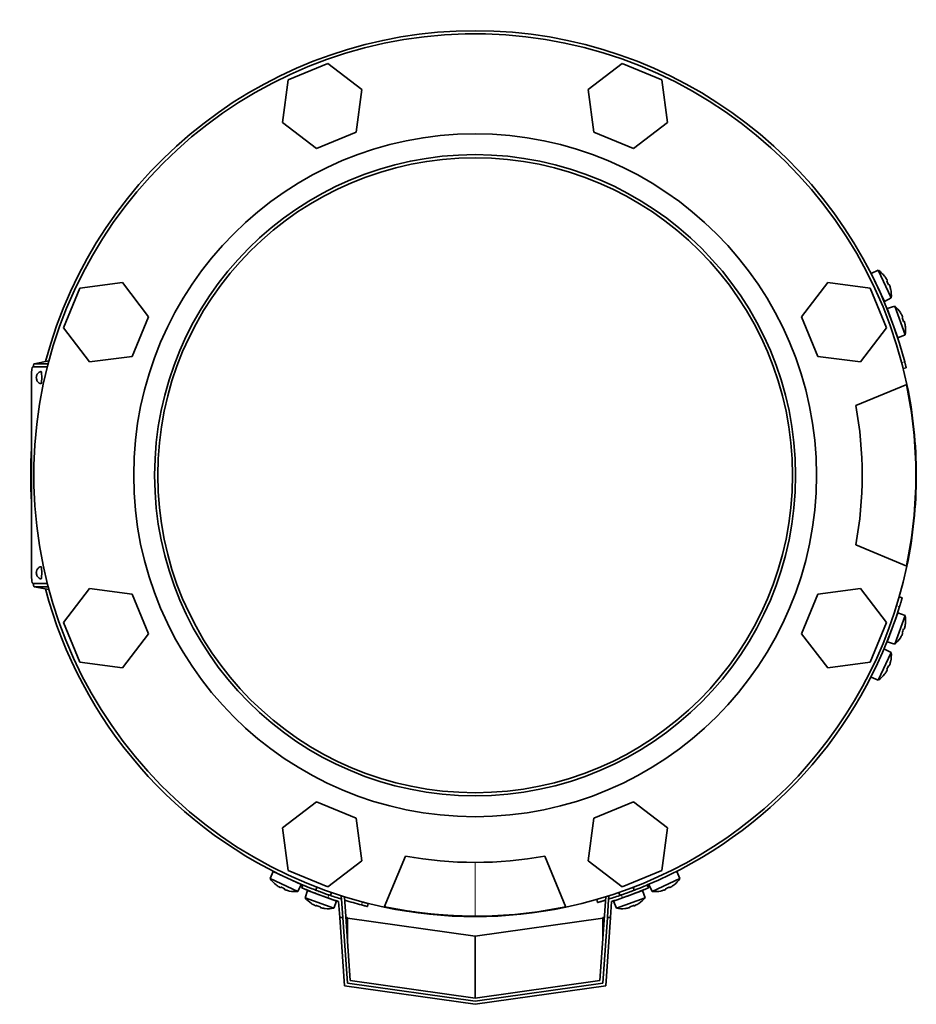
# Model space of a CAD drawing. Header units: millimetres. Extents: x 456 to 1331, y -1435 to 1458.
# Tile 1 of 28: x 459 to 748, y -1435 to -1117. Entities that reach past the tile are written whole.
import ezdxf

# ---------------------------------------------------------------- set-up
doc = ezdxf.new("R2010")
doc.units = ezdxf.units.MM
for name, color, linetype in [('M5X8_UNI7687', 7, 'Continuous'), ('MID_454-2', 7, 'Continuous'), ('VSI344-454_FILTR', 7, 'Continuous'), ('VSI344-454_FLANG', 7, 'Continuous'), ('VSI344-454_TERMI', 7, 'Continuous'), ('VSI344-454_TESTA', 7, 'Continuous'), ('VSI454_DIFFUSORE', 7, 'Continuous')]:
    doc.layers.add(name, color=color, linetype=linetype)

# ---------------------------------------------------------------- blocks, each defined once
blk = doc.blocks.new('SE2')
at = {"layer": 'M5X8_UNI7687', "color": 7, "linetype": 'Continuous', "lineweight": 35}
for p, q in [((736.1, -1198.36), (733.81, -1199.35)), ((736.1, -1198.36), (740.27, -1207.3)), ((738.04, -1208.42), (733.81, -1199.35)), ((738.11, -1200.29), (738.12, -1200.27)), ((738.98, -1201.68), (738.8, -1201.78)), ((739.58, -1202.97), (739.39, -1203.04)), ((740.08, -1204.52), (740.11, -1204.53)), ((738.04, -1208.42), (740.27, -1207.3)), ((741.38, -1209.96), (739, -1210.75)), ((742.42, -1220.15), (739, -1210.75)), ((741.38, -1209.96), (744.75, -1219.23)), ((743.2, -1212.06), (743.22, -1212.04)), ((743.95, -1213.52), (743.76, -1213.6)), ((744.43, -1214.85), (744.24, -1214.91)), ((744.8, -1216.45), (744.82, -1216.46)), ((742.42, -1220.15), (744.75, -1219.23)), ((739, -1318.31), (742.42, -1308.91)), ((744.75, -1309.83), (742.42, -1308.91)), ((744.75, -1309.83), (741.38, -1319.1)), ((744.8, -1312.61), (744.82, -1312.61)), ((743.95, -1315.55), (743.76, -1315.46)), ((744.43, -1314.21), (744.24, -1314.16)), ((739, -1318.31), (741.38, -1319.1)), ((743.2, -1317), (743.22, -1317.02)), ((740.27, -1321.77), (736.1, -1330.7)), ((740.27, -1321.77), (738.04, -1320.65)), ((740.08, -1324.54), (740.11, -1324.54)), ((738.98, -1327.39), (738.8, -1327.28)), ((739.58, -1326.1), (739.39, -1326.03)), ((733.81, -1329.71), (736.1, -1330.7)), ((738.11, -1328.77), (738.12, -1328.8)), ((540.69, -1392.47), (539.7, -1394.77)), ((548.63, -1398.94), (539.7, -1394.77)), ((540.69, -1392.47), (549.75, -1396.7)), ((672.04, -1394.77), (663.1, -1398.94)), ((672.04, -1394.77), (671.04, -1392.47)), ((541.63, -1396.77), (541.6, -1396.78)), ((543.01, -1397.64), (543.11, -1397.47)), ((544.3, -1398.24), (544.37, -1398.05)), ((548.63, -1398.94), (549.75, -1396.7)), ((551.75, -1398.61), (550.96, -1400.98)), ((561.14, -1402.03), (551.75, -1398.61)), ((554.79, -1397.56), (554.45, -1398.5)), ((659.99, -1398.61), (650.59, -1402.03)), ((657.29, -1398.5), (656.95, -1397.56)), ((660.78, -1400.98), (659.99, -1398.61)), ((661.98, -1396.7), (663.1, -1398.94)), ((667.43, -1398.24), (667.36, -1398.05)), ((668.72, -1397.64), (668.62, -1397.47)), ((670.13, -1396.78), (670.11, -1396.77)), ((545.86, -1398.75), (545.86, -1398.77)), ((550.96, -1400.98), (560.22, -1404.35)), ((559.14, -1400.21), (559.49, -1399.27)), ((651.51, -1404.35), (660.78, -1400.98)), ((652.25, -1399.27), (652.59, -1400.21)), ((665.88, -1398.75), (665.87, -1398.77)), ((553.05, -1402.81), (553.03, -1402.82)), ((554.51, -1403.55), (554.6, -1403.37)), ((555.85, -1404.04), (555.9, -1403.84)), ((557.44, -1404.4), (557.45, -1404.43)), ((560.22, -1404.35), (561.14, -1402.03)), ((650.59, -1402.03), (651.51, -1404.35)), ((654.29, -1404.4), (654.28, -1404.43)), ((655.89, -1404.04), (655.83, -1403.84)), ((657.22, -1403.55), (657.14, -1403.37)), ((658.68, -1402.81), (658.7, -1402.82))]:
    blk.add_line(p, q, dxfattribs=at)
for centre, radius, start, end in [((730.3, -1206.51), 10, 38.5916, 54.5414), ((734.2, -1201.38), 0.5, 5.7321, 25), ((730.3, -1206.51), 10, 355.4586, 11.4084), ((736.74, -1206.82), 0.5, 25, 44.2679), ((734.89, -1217.57), 10, 33.5916, 49.5414), ((739.22, -1212.8), 0.5, 0.7321, 20), ((734.89, -1217.57), 10, 350.4586, 6.4084), ((741.27, -1218.44), 0.5, 20, 39.2679), ((741.27, -1310.62), 0.5, 320.7321, 340), ((734.89, -1311.49), 10, 353.5916, 9.5414), ((739.22, -1316.26), 0.5, 340, 359.2679), ((734.89, -1311.49), 10, 310.4586, 326.4084), ((730.3, -1322.56), 10, 348.5916, 4.5414), ((730.3, -1322.56), 10, 305.4586, 321.4084), ((547.84, -1388.97), 10, 215.4586, 231.4084), ((542.71, -1392.87), 0.5, 245, 264.2679), ((663.89, -1388.97), 10, 308.5916, 324.5414), ((548.15, -1395.4), 0.5, 225.7321, 245), ((547.84, -1388.97), 10, 258.5916, 274.5414), ((558.57, -1394.49), 10, 220.4586, 236.4084), ((553.8, -1398.82), 0.5, 250, 269.4626), ((559.44, -1400.87), 0.5, 230.7959, 250), ((652.3, -1400.87), 0.5, 290, 309.2041), ((653.17, -1394.49), 10, 303.5916, 319.5414), ((663.89, -1388.97), 10, 265.4586, 281.4084), ((558.57, -1394.49), 10, 263.5916, 279.5414), ((653.17, -1394.49), 10, 260.4586, 276.4084)]:
    blk.add_arc(centre, radius, start, end, dxfattribs=at)
for centre, major_axis, ratio, start_param, end_param in [((730.32, -1206.5), (-4.23, 9.06), 0.996195, 4.833518, 4.948078), ((732.3, -1205.57), (3.91, -8.39), 0.811251, 1.49595, 1.645642), ((730.32, -1206.5), (4.23, -9.06), 0.996195, 1.335108, 1.449667), ((734.9, -1217.57), (-3.42, 9.4), 0.996195, 4.833518, 4.948078), ((736.96, -1216.82), (3.17, -8.7), 0.811251, 1.49595, 1.645642), ((734.9, -1217.57), (3.42, -9.4), 0.996195, 1.335108, 1.449667), ((734.9, -1311.5), (3.42, 9.4), 0.996195, 4.833518, 4.948078), ((734.9, -1311.5), (-3.42, -9.4), 0.996195, 1.335108, 1.449667), ((736.96, -1312.25), (-3.17, -8.7), 0.811251, 1.49595, 1.645642), ((730.32, -1322.56), (4.23, 9.06), 0.996195, 4.833518, 4.948078), ((730.32, -1322.56), (-4.23, -9.06), 0.996195, 1.335108, 1.449667), ((732.3, -1323.49), (-3.91, -8.39), 0.811251, 1.49595, 1.645642), ((547.84, -1388.98), (-9.06, 4.23), 0.996195, 1.335108, 1.449667), ((546.91, -1390.97), (-8.39, 3.91), 0.811251, 1.49595, 1.645642), ((547.84, -1388.98), (9.06, -4.23), 0.996195, 4.833518, 4.948078), ((663.9, -1388.98), (-9.06, -4.23), 0.996195, 1.335108, 1.449667), ((664.83, -1390.97), (-8.39, -3.91), 0.811251, 1.49595, 1.645642), ((663.9, -1388.98), (9.06, 4.23), 0.996195, 4.833518, 4.948078), ((558.56, -1394.5), (-9.4, 3.42), 0.996195, 1.335108, 1.449667), ((557.81, -1396.57), (-8.7, 3.17), 0.811251, 1.49595, 1.645642), ((558.56, -1394.5), (9.4, -3.42), 0.996195, 4.833518, 4.948078), ((653.17, -1394.5), (-9.4, -3.42), 0.996195, 1.335108, 1.449667), ((653.92, -1396.57), (-8.7, -3.17), 0.811251, 1.49595, 1.645642), ((653.17, -1394.5), (9.4, 3.42), 0.996195, 4.833518, 4.948078)]:
    blk.add_ellipse(centre, major_axis=major_axis, ratio=ratio, start_param=start_param, end_param=end_param, dxfattribs=at)
for points in [[(738.98, -1201.68), (738.98, -1201.68), (738.98, -1201.67), (738.98, -1201.66), (738.98, -1201.65), (738.98, -1201.64), (738.97, -1201.62), (738.96, -1201.59), (738.95, -1201.57), (738.94, -1201.53), (738.92, -1201.5), (738.9, -1201.47), (738.88, -1201.43), (738.86, -1201.39), (738.84, -1201.35), (738.82, -1201.31), (738.79, -1201.27), (738.78, -1201.24), (738.77, -1201.23)], [(739.79, -1203.42), (739.78, -1203.4), (739.77, -1203.37), (739.75, -1203.32), (739.74, -1203.28), (739.72, -1203.24), (739.71, -1203.2), (739.69, -1203.16), (739.68, -1203.12), (739.66, -1203.09), (739.65, -1203.06), (739.63, -1203.03), (739.62, -1203.01), (739.61, -1202.99), (739.6, -1202.98), (739.59, -1202.97), (739.58, -1202.97), (739.58, -1202.96), (739.58, -1202.97)], [(743.95, -1213.52), (743.95, -1213.52), (743.95, -1213.51), (743.95, -1213.51), (743.95, -1213.49), (743.95, -1213.48), (743.95, -1213.46), (743.94, -1213.43), (743.93, -1213.4), (743.92, -1213.37), (743.91, -1213.34), (743.89, -1213.3), (743.88, -1213.26), (743.86, -1213.22), (743.84, -1213.18), (743.82, -1213.14), (743.8, -1213.1), (743.79, -1213.07), (743.78, -1213.05)], [(744.6, -1215.32), (744.6, -1215.3), (744.59, -1215.27), (744.58, -1215.22), (744.57, -1215.18), (744.56, -1215.14), (744.54, -1215.1), (744.53, -1215.06), (744.52, -1215.02), (744.51, -1214.98), (744.5, -1214.95), (744.48, -1214.92), (744.47, -1214.9), (744.46, -1214.88), (744.46, -1214.87), (744.45, -1214.86), (744.44, -1214.85), (744.44, -1214.85), (744.43, -1214.85)], [(743.78, -1316.01), (743.79, -1316), (743.8, -1315.97), (743.82, -1315.92), (743.84, -1315.88), (743.86, -1315.84), (743.88, -1315.8), (743.89, -1315.76), (743.91, -1315.73), (743.92, -1315.69), (743.93, -1315.66), (743.94, -1315.63), (743.95, -1315.61), (743.95, -1315.59), (743.95, -1315.57), (743.95, -1315.56), (743.95, -1315.55), (743.95, -1315.55), (743.95, -1315.55)], [(744.43, -1314.21), (744.44, -1314.21), (744.44, -1314.21), (744.45, -1314.2), (744.46, -1314.19), (744.46, -1314.18), (744.47, -1314.16), (744.48, -1314.14), (744.5, -1314.11), (744.51, -1314.08), (744.52, -1314.05), (744.53, -1314.01), (744.54, -1313.97), (744.56, -1313.93), (744.57, -1313.88), (744.58, -1313.84), (744.59, -1313.79), (744.6, -1313.76), (744.6, -1313.74)], [(738.77, -1327.84), (738.78, -1327.82), (738.79, -1327.79), (738.82, -1327.75), (738.84, -1327.71), (738.86, -1327.67), (738.88, -1327.64), (738.9, -1327.6), (738.92, -1327.56), (738.94, -1327.53), (738.95, -1327.5), (738.96, -1327.47), (738.97, -1327.45), (738.98, -1327.43), (738.98, -1327.41), (738.98, -1327.4), (738.98, -1327.39), (738.98, -1327.39), (738.98, -1327.39)], [(739.58, -1326.1), (739.58, -1326.1), (739.58, -1326.1), (739.59, -1326.09), (739.6, -1326.08), (739.61, -1326.07), (739.62, -1326.05), (739.63, -1326.03), (739.65, -1326.01), (739.66, -1325.98), (739.68, -1325.94), (739.69, -1325.9), (739.71, -1325.87), (739.72, -1325.83), (739.74, -1325.78), (739.75, -1325.74), (739.77, -1325.7), (739.78, -1325.66), (739.79, -1325.65)], [(542.56, -1397.43), (542.58, -1397.44), (542.61, -1397.46), (542.65, -1397.48), (542.69, -1397.51), (542.73, -1397.53), (542.76, -1397.55), (542.8, -1397.57), (542.84, -1397.59), (542.87, -1397.6), (542.9, -1397.62), (542.93, -1397.63), (542.95, -1397.64), (542.97, -1397.64), (542.99, -1397.65), (543, -1397.65), (543.01, -1397.65), (543.01, -1397.64), (543.01, -1397.64)], [(544.3, -1398.24), (544.3, -1398.24), (544.3, -1398.25), (544.31, -1398.26), (544.31, -1398.26), (544.33, -1398.27), (544.34, -1398.29), (544.37, -1398.3), (544.39, -1398.31), (544.42, -1398.33), (544.46, -1398.34), (544.49, -1398.36), (544.53, -1398.37), (544.57, -1398.39), (544.61, -1398.4), (544.66, -1398.42), (544.7, -1398.44), (544.74, -1398.45), (544.75, -1398.45)], [(666.98, -1398.45), (667, -1398.45), (667.03, -1398.44), (667.08, -1398.42), (667.12, -1398.4), (667.16, -1398.39), (667.2, -1398.37), (667.24, -1398.36), (667.28, -1398.34), (667.31, -1398.33), (667.34, -1398.31), (667.37, -1398.3), (667.39, -1398.29), (667.41, -1398.27), (667.42, -1398.26), (667.43, -1398.26), (667.43, -1398.25), (667.43, -1398.24), (667.43, -1398.24)], [(668.72, -1397.64), (668.72, -1397.64), (668.73, -1397.65), (668.73, -1397.65), (668.75, -1397.65), (668.76, -1397.64), (668.78, -1397.64), (668.81, -1397.63), (668.83, -1397.62), (668.86, -1397.6), (668.9, -1397.59), (668.93, -1397.57), (668.97, -1397.55), (669.01, -1397.53), (669.05, -1397.51), (669.09, -1397.48), (669.13, -1397.46), (669.16, -1397.44), (669.17, -1397.43)], [(554.04, -1403.38), (554.06, -1403.39), (554.09, -1403.41), (554.13, -1403.43), (554.17, -1403.45), (554.21, -1403.46), (554.25, -1403.48), (554.29, -1403.5), (554.33, -1403.51), (554.36, -1403.53), (554.4, -1403.54), (554.42, -1403.55), (554.45, -1403.55), (554.47, -1403.56), (554.49, -1403.56), (554.5, -1403.56), (554.51, -1403.56), (554.51, -1403.55), (554.51, -1403.55)], [(555.85, -1404.04), (555.85, -1404.04), (555.85, -1404.05), (555.85, -1404.05), (555.86, -1404.06), (555.88, -1404.07), (555.89, -1404.08), (555.92, -1404.09), (555.94, -1404.1), (555.98, -1404.11), (556.01, -1404.12), (556.05, -1404.14), (556.09, -1404.15), (556.13, -1404.16), (556.17, -1404.17), (556.22, -1404.19), (556.26, -1404.2), (556.3, -1404.2), (556.31, -1404.21)], [(655.42, -1404.21), (655.44, -1404.2), (655.47, -1404.2), (655.52, -1404.19), (655.56, -1404.17), (655.6, -1404.16), (655.64, -1404.15), (655.68, -1404.14), (655.72, -1404.12), (655.76, -1404.11), (655.79, -1404.1), (655.82, -1404.09), (655.84, -1404.08), (655.86, -1404.07), (655.87, -1404.06), (655.88, -1404.05), (655.89, -1404.05), (655.89, -1404.04), (655.89, -1404.04)], [(657.22, -1403.55), (657.22, -1403.55), (657.23, -1403.56), (657.24, -1403.56), (657.25, -1403.56), (657.26, -1403.56), (657.28, -1403.55), (657.31, -1403.55), (657.34, -1403.54), (657.37, -1403.53), (657.4, -1403.51), (657.44, -1403.5), (657.48, -1403.48), (657.52, -1403.46), (657.56, -1403.45), (657.6, -1403.43), (657.64, -1403.41), (657.67, -1403.39), (657.69, -1403.38)]]:
    blk.add_open_spline(points, degree=3, dxfattribs=at)
at = {"layer": 'MID_454-2', "color": 7, "linetype": 'Continuous', "lineweight": 35}
for p, q in [((562.66, -1400.4), (562.85, -1400.38)), ((562.73, -1401.39), (562.66, -1400.4)), ((563.68, -1400.64), (565.57, -1427.66)), ((646.17, -1427.66), (648.05, -1400.64)), ((648.88, -1400.38), (649.07, -1400.4)), ((649.07, -1400.4), (649, -1401.39)), ((565.57, -1427.66), (605.87, -1433.32)), ((605.87, -1433.32), (646.17, -1427.66))]:
    blk.add_line(p, q, dxfattribs=at)
at = {"layer": 'VSI344-454_FILTR', "color": 4, "linetype": 'Continuous', "lineweight": 9}
for p, q in [((743.64, -1228.12), (744.61, -1227.88)), ((742.95, -1306.96), (741.99, -1306.69)), ((648.02, -1400.65), (648.05, -1400.75)), ((569.21, -1403.27), (569.46, -1402.3))]:
    blk.add_line(p, q, dxfattribs=at)
at = {"layer": 'VSI344-454_FILTR', "color": 7, "linetype": 'Continuous', "lineweight": 35}
for p, q in [((744.13, -1230.06), (745.1, -1229.82)), ((743.81, -1304.09), (742.85, -1303.81)), ((645.15, -1401.51), (645.42, -1402.47)), ((571.15, -1403.77), (571.39, -1402.8))]:
    blk.add_line(p, q, dxfattribs=at)
for start, end in [(14.7986, 165.1916), (176.4875, 183.5125), (194.8084, 247.2275), (292.8017, 342.8021), (252.9344, 255.2014)]:
    blk.add_arc((605.87, -1264.53), 143.5, start, end, dxfattribs=at)
for points, knots in [([(744.13, -1230.06), (744.13, -1230.06), (744.13, -1230.06), (744.13, -1230.04), (744.13, -1230.02), (744.12, -1229.99), (744.11, -1229.96), (744.09, -1229.88), (744.05, -1229.74), (743.99, -1229.5), (743.92, -1229.2), (743.84, -1228.9), (743.77, -1228.62), (743.7, -1228.37), (743.66, -1228.21), (743.64, -1228.12)], [0, 0, 0, 0, 0.042103, 0.083814, 0.125314, 0.166786, 0.208415, 0.250382, 0.376122, 0.50071, 0.625019, 0.750518, 0.833796, 0.916472, 1, 1, 1, 1]), ([(744.61, -1227.88), (744.62, -1227.92), (744.64, -1228.01), (744.67, -1228.13), (744.71, -1228.26), (744.74, -1228.38), (744.77, -1228.5), (744.82, -1228.7), (744.89, -1228.96), (744.96, -1229.26), (745.02, -1229.5), (745.06, -1229.66), (745.09, -1229.76), (745.1, -1229.81), (745.1, -1229.81), (745.1, -1229.82)], [0, 0, 0, 0, 0.04197, 0.083551, 0.124921, 0.166263, 0.207758, 0.249586, 0.375032, 0.499366, 0.623892, 0.749699, 0.833235, 0.916179, 1, 1, 1, 1]), ([(743.81, -1304.09), (743.81, -1304.09), (743.81, -1304.09), (743.8, -1304.1), (743.8, -1304.12), (743.79, -1304.16), (743.78, -1304.2), (743.76, -1304.25), (743.73, -1304.35), (743.67, -1304.56), (743.57, -1304.92), (743.44, -1305.36), (743.31, -1305.77), (743.21, -1306.13), (743.12, -1306.4), (743.04, -1306.68), (742.98, -1306.87), (742.95, -1306.96)], [0, 0, 0, 0, 0.036092, 0.07186, 0.10742, 0.142884, 0.178369, 0.213992, 0.249865, 0.376032, 0.500265, 0.624304, 0.750267, 0.812832, 0.874898, 0.937082, 1, 1, 1, 1]), ([(647.97, -1401.72), (647.97, -1401.72), (647.92, -1401.73), (647.81, -1401.76), (647.66, -1401.81), (647.5, -1401.86), (647.35, -1401.91), (647.07, -1401.99), (646.69, -1402.1), (646.25, -1402.23), (645.89, -1402.34), (645.67, -1402.4), (645.54, -1402.44), (645.47, -1402.46), (645.43, -1402.47), (645.42, -1402.47), (645.42, -1402.47)], [0.0715916, 0.0715916, 0.0715916, 0.0715916, 0.0718269, 0.1073717, 0.1428229, 0.1782961, 0.2139067, 0.2497688, 0.3756794, 0.4997397, 0.6239373, 0.7501533, 0.812742, 0.8748331, 0.9370469, 1, 1, 1, 1]), ([(571.15, -1403.77), (571.15, -1403.77), (571.15, -1403.77), (571.14, -1403.77), (571.12, -1403.76), (571.09, -1403.75), (571.05, -1403.74), (570.97, -1403.73), (570.83, -1403.69), (570.59, -1403.63), (570.3, -1403.55), (569.99, -1403.48), (569.72, -1403.4), (569.47, -1403.34), (569.3, -1403.29), (569.21, -1403.27)], [0, 0, 0, 0, 0.042103, 0.083814, 0.125314, 0.166786, 0.208415, 0.250382, 0.376122, 0.50071, 0.625019, 0.750518, 0.833796, 0.916472, 1, 1, 1, 1]), ([(569.46, -1402.3), (569.5, -1402.31), (569.58, -1402.34), (569.71, -1402.37), (569.83, -1402.4), (569.96, -1402.43), (570.08, -1402.46), (570.27, -1402.52), (570.54, -1402.58), (570.83, -1402.66), (571.08, -1402.72), (571.24, -1402.76), (571.33, -1402.78), (571.38, -1402.8), (571.39, -1402.8), (571.39, -1402.8)], [0, 0, 0, 0, 0.04197, 0.083551, 0.124921, 0.166263, 0.207758, 0.249586, 0.375033, 0.499366, 0.623892, 0.749699, 0.833235, 0.916179, 1, 1, 1, 1])]:
    blk.add_open_spline(points, degree=3, knots=knots, dxfattribs=at)
at = {"layer": 'VSI344-454_FLANG', "color": 7, "linetype": 'Continuous', "lineweight": 35}
for p, q in [((558.31, -1131.61), (545.51, -1136.92)), ((569.3, -1140.05), (558.31, -1131.61)), ((653.42, -1131.61), (642.43, -1140.05)), ((666.23, -1136.92), (653.42, -1131.61)), ((545.51, -1136.92), (543.7, -1150.65)), ((668.03, -1150.65), (666.23, -1136.92)), ((567.49, -1153.79), (569.3, -1140.05)), ((642.43, -1140.05), (644.24, -1153.79)), ((543.7, -1150.65), (554.69, -1159.09)), ((657.04, -1159.09), (668.03, -1150.65)), ((554.69, -1159.09), (567.49, -1153.79)), ((644.24, -1153.79), (657.04, -1159.09)), ((478.25, -1204.17), (472.95, -1216.97)), ((491.99, -1202.36), (478.25, -1204.17)), ((500.42, -1213.36), (491.99, -1202.36)), ((719.74, -1202.36), (711.31, -1213.36)), ((733.48, -1204.17), (719.74, -1202.36)), ((738.79, -1216.97), (733.48, -1204.17)), ((495.12, -1226.16), (500.42, -1213.36)), ((711.31, -1213.36), (716.61, -1226.16)), ((472.95, -1216.97), (481.38, -1227.97)), ((730.35, -1227.97), (738.79, -1216.97)), ((481.38, -1227.97), (495.12, -1226.16)), ((716.61, -1226.16), (730.35, -1227.97)), ((728.83, -1242.03), (745.32, -1235.2)), ((745.32, -1293.86), (728.83, -1287.03)), ((481.38, -1301.1), (472.95, -1312.09)), ((495.12, -1302.91), (481.38, -1301.1)), ((500.42, -1315.71), (495.12, -1302.91)), ((716.61, -1302.91), (711.31, -1315.71)), ((730.35, -1301.1), (716.61, -1302.91)), ((738.79, -1312.09), (730.35, -1301.1)), ((472.95, -1312.09), (478.25, -1324.89)), ((733.48, -1324.89), (738.79, -1312.09)), ((491.99, -1326.7), (500.42, -1315.71)), ((711.31, -1315.71), (719.74, -1326.7)), ((478.25, -1324.89), (491.99, -1326.7)), ((719.74, -1326.7), (733.48, -1324.89)), ((554.69, -1369.97), (543.7, -1378.41)), ((567.49, -1375.28), (554.69, -1369.97)), ((657.04, -1369.97), (644.24, -1375.28)), ((668.03, -1378.41), (657.04, -1369.97)), ((569.3, -1389.02), (567.49, -1375.28)), ((644.24, -1375.28), (642.43, -1389.02)), ((543.7, -1378.41), (545.51, -1392.15)), ((666.23, -1392.15), (668.03, -1378.41)), ((558.31, -1397.45), (569.3, -1389.02)), ((576.54, -1403.98), (583.37, -1387.49)), ((628.37, -1387.49), (635.2, -1403.98)), ((642.43, -1389.02), (653.42, -1397.45)), ((545.51, -1392.15), (558.31, -1397.45)), ((653.42, -1397.45), (666.23, -1392.15))]:
    blk.add_line(p, q, dxfattribs=at)
for radius in [110.25, 103.5]:
    blk.add_circle((605.87, -1264.53), radius, dxfattribs=at)
for radius, start, end in [(142.5, 11.878, 258.122), (125, 349.6302, 10.3698), (142.5, 281.878, 348.122), (125, 259.6302, 280.3698)]:
    blk.add_arc((605.87, -1264.53), radius, start, end, dxfattribs=at)
at = {"layer": 'VSI344-454_TERMI', "color": 7, "linetype": 'Continuous', "lineweight": 35}
for p, q in [((550.25, -1396.82), (549.87, -1397.74)), ((661.87, -1397.74), (661.48, -1396.82)), ((562.73, -1401.39), (563.14, -1407.32)), ((649, -1401.39), (648.59, -1407.32)), ((561.78, -1402.14), (562.14, -1407.32)), ((649.95, -1402.14), (649.59, -1407.32)), ((563.69, -1429.41), (562.14, -1407.32)), ((562.14, -1407.32), (563.14, -1407.32)), ((563.14, -1407.32), (564.63, -1428.53)), ((564.61, -1407.32), (564.15, -1407.32)), ((564.61, -1407.32), (564.63, -1407.52)), ((564.63, -1407.52), (605.87, -1413.32)), ((564.63, -1414.2), (564.63, -1407.52)), ((605.87, -1413.32), (647.11, -1407.52)), ((647.11, -1428.53), (648.59, -1407.32)), ((647.11, -1407.52), (647.12, -1407.32)), ((647.11, -1414.2), (647.11, -1407.52)), ((647.12, -1407.32), (647.59, -1407.32)), ((649.59, -1407.32), (648.05, -1429.41)), ((648.59, -1407.32), (649.59, -1407.32)), ((605.87, -1433.32), (605.87, -1413.32)), ((605.87, -1435.34), (563.69, -1429.41)), ((564.63, -1428.53), (605.87, -1434.33)), ((605.87, -1434.33), (647.11, -1428.53)), ((648.05, -1429.41), (605.87, -1435.34))]:
    blk.add_line(p, q, dxfattribs=at)
at = {"layer": 'VSI344-454_TERMI', "color": 4, "linetype": 'Continuous', "lineweight": 9}
for p, q in [((558.66, -1400.05), (558.27, -1400.97)), ((653.46, -1400.97), (653.07, -1400.05))]:
    blk.add_line(p, q, dxfattribs=at)
at = {"layer": 'VSI344-454_TERMI', "color": 7, "linetype": 'Continuous', "lineweight": 35}
for radius, start, end in [(144.5, 250.7692, 252.2357), (143.5, 250.7941, 252.5059), (143.5, 287.4941, 289.2059), (144.5, 287.7643, 289.2308)]:
    blk.add_arc((605.87, -1264.53), radius, start, end, dxfattribs=at)
for points, knots in [([(558.27, -1400.97), (558.18, -1400.94), (557.99, -1400.87), (557.71, -1400.77), (557.44, -1400.67), (557.16, -1400.58), (556.89, -1400.48), (556.62, -1400.38), (556.35, -1400.28), (556.08, -1400.18), (555.81, -1400.09), (555.55, -1399.99), (555.29, -1399.89), (554.86, -1399.73), (554.28, -1399.51), (553.57, -1399.24), (552.91, -1398.98), (552.3, -1398.74), (551.75, -1398.51), (551.26, -1398.32), (550.84, -1398.14), (550.53, -1398.01), (550.3, -1397.92), (550.14, -1397.86), (550.02, -1397.8), (549.93, -1397.77), (549.88, -1397.74), (549.87, -1397.74), (549.87, -1397.74)], [0, 0, 0, 0, 0.021018, 0.041934, 0.062771, 0.08355, 0.104295, 0.125028, 0.145771, 0.166547, 0.187379, 0.208288, 0.229298, 0.250429, 0.312489, 0.374705, 0.437522, 0.500061, 0.562591, 0.625422, 0.687637, 0.749714, 0.79185, 0.833578, 0.875077, 0.916526, 0.958107, 1, 1, 1, 1]), ([(550.25, -1396.82), (550.26, -1396.82), (550.26, -1396.82), (550.27, -1396.82), (550.29, -1396.83), (550.32, -1396.85), (550.36, -1396.86), (550.41, -1396.88), (550.47, -1396.91), (550.53, -1396.94), (550.61, -1396.97), (550.69, -1397), (550.79, -1397.04), (550.95, -1397.11), (551.22, -1397.22), (551.64, -1397.39), (552.13, -1397.59), (552.69, -1397.81), (553.3, -1398.06), (553.96, -1398.32), (554.67, -1398.59), (555.33, -1398.84), (555.93, -1399.07), (556.47, -1399.26), (557, -1399.46), (557.55, -1399.65), (558.1, -1399.85), (558.47, -1399.98), (558.66, -1400.05)], [0, 0, 0, 0, 0.020997, 0.041893, 0.062713, 0.083477, 0.104209, 0.124931, 0.145666, 0.166436, 0.187265, 0.208173, 0.229184, 0.250319, 0.312379, 0.374611, 0.437429, 0.499972, 0.562502, 0.625327, 0.687534, 0.749602, 0.791735, 0.833469, 0.874983, 0.916456, 0.958068, 1, 1, 1, 1]), ([(653.07, -1400.05), (653.17, -1400.01), (653.35, -1399.95), (653.63, -1399.85), (653.91, -1399.75), (654.18, -1399.65), (654.46, -1399.56), (654.73, -1399.46), (655, -1399.36), (655.27, -1399.26), (655.53, -1399.16), (655.8, -1399.07), (656.06, -1398.97), (656.49, -1398.81), (657.07, -1398.59), (657.77, -1398.32), (658.44, -1398.06), (659.05, -1397.81), (659.6, -1397.59), (660.09, -1397.39), (660.51, -1397.22), (660.82, -1397.09), (661.04, -1397), (661.2, -1396.93), (661.33, -1396.88), (661.41, -1396.84), (661.47, -1396.82), (661.48, -1396.82), (661.48, -1396.82)], [0, 0, 0, 0, 0.021018, 0.041935, 0.062772, 0.083551, 0.104297, 0.125029, 0.145773, 0.166549, 0.187381, 0.20829, 0.2293, 0.250431, 0.312491, 0.374707, 0.437523, 0.500061, 0.562591, 0.625422, 0.687637, 0.749714, 0.79185, 0.833578, 0.875076, 0.916526, 0.958107, 1, 1, 1, 1]), ([(661.87, -1397.74), (661.87, -1397.74), (661.86, -1397.74), (661.85, -1397.75), (661.83, -1397.76), (661.8, -1397.77), (661.76, -1397.79), (661.71, -1397.81), (661.65, -1397.83), (661.59, -1397.86), (661.51, -1397.89), (661.43, -1397.92), (661.34, -1397.96), (661.17, -1398.03), (660.9, -1398.14), (660.48, -1398.32), (659.99, -1398.51), (659.44, -1398.74), (658.82, -1398.98), (658.16, -1399.24), (657.46, -1399.51), (656.79, -1399.76), (656.19, -1399.99), (655.66, -1400.18), (655.12, -1400.38), (654.57, -1400.58), (654.02, -1400.77), (653.65, -1400.9), (653.46, -1400.97)], [0, 0, 0, 0, 0.020996, 0.041893, 0.062713, 0.083477, 0.104209, 0.124931, 0.145666, 0.166436, 0.187264, 0.208173, 0.229184, 0.250319, 0.312379, 0.374611, 0.437429, 0.499972, 0.562503, 0.625328, 0.687536, 0.749604, 0.791737, 0.833471, 0.874985, 0.916457, 0.958069, 1, 1, 1, 1])]:
    blk.add_open_spline(points, degree=3, knots=knots, dxfattribs=at)
at = {"layer": 'VSI344-454_TESTA', "color": 7, "linetype": 'Continuous', "lineweight": 35}
for p, q in [((467.73, -1229.53), (463, -1229.53)), ((468.22, -1227.65), (463.48, -1228.53)), ((467.99, -1228.53), (463.5, -1228.53)), ((462.64, -1232.53), (462.64, -1296.53)), ((463, -1299.53), (467.73, -1299.53)), ((463.48, -1300.53), (468.22, -1301.41)), ((467.99, -1300.53), (463.5, -1300.53))]:
    blk.add_line(p, q, dxfattribs=at)
at = {"layer": 'VSI344-454_TESTA', "color": 4, "linetype": 'Continuous', "lineweight": 9}
for p, q in [((468.22, -1227.65), (463.5, -1228.53)), ((463.5, -1300.53), (468.22, -1301.41)), ((605.87, -1389.48), (605.87, -1406.89))]:
    blk.add_line(p, q, dxfattribs=at)
at = {"layer": 'VSI344-454_TESTA', "color": 7, "linetype": 'Continuous', "lineweight": 35}
for start, end in [(90, 270), (270, 90)]:
    blk.add_arc((605.87, -1264.53), 102.5, start, end, dxfattribs=at)
for centre, major_axis, start_param, end_param in [((463, -1232.53), (0, 3), 0, 1.570796), ((465.68, -1233.03), (0, -2), 0, 3.172151), ((465.68, -1233.03), (0, -2), 6.249611, 6.283185), ((463, -1296.53), (0, 3), 1.570796, 3.141593), ((465.68, -1296.03), (0, -2), 0, 3.172151), ((465.68, -1296.03), (0, -2), 6.249611, 6.283185)]:
    blk.add_ellipse(centre, major_axis=major_axis, ratio=0.121869, start_param=start_param, end_param=end_param, dxfattribs=at)
at = {"layer": 'VSI344-454_TESTA', "color": 4, "linetype": 'Continuous', "lineweight": 9}
for centre in [(464.19, -1233.03), (464.19, -1296.03)]:
    blk.add_ellipse(centre, major_axis=(0, 0.0635), ratio=0.121869, dxfattribs=at)
at = {"layer": 'VSI344-454_TESTA', "color": 7, "linetype": 'Continuous', "lineweight": 35}
for points, degree in [([(463.5, -1228.53), (463.31, -1228.53), (463.17, -1229.53)], 2), ([(463.17, -1299.53), (463.31, -1300.53), (463.5, -1300.53)], 2), ([(635.14, -1403.85), (625.52, -1405.86), (615.69, -1406.89), (605.87, -1406.89)], 3)]:
    blk.add_open_spline(points, degree=degree, dxfattribs=at)
for points, knots in [([(465.68, -1231.06), (465.57, -1231.08), (465.3, -1231.14), (464.91, -1231.4), (464.58, -1231.74), (464.37, -1232.1), (464.24, -1232.42), (464.18, -1232.74), (464.17, -1232.92), (464.17, -1233.03)], [0, 0, 0, 0, 0.115855, 0.322183, 0.498585, 0.65005, 0.778237, 0.887228, 1, 1, 1, 1]), ([(464.17, -1233.03), (464.17, -1233.08), (464.18, -1233.3), (464.25, -1233.7), (464.48, -1234.19), (464.83, -1234.61), (465.28, -1234.92), (465.57, -1234.98), (465.68, -1235)], [0, 0, 0, 0, 0.046256, 0.268746, 0.426645, 0.651173, 0.88463, 1, 1, 1, 1]), ([(745.18, -1235.26), (747.2, -1244.88), (748.22, -1254.7), (748.22, -1274.36), (747.2, -1284.19), (745.18, -1293.8)], [0.0067105, 0.0067105, 0.0067105, 0.0067105, 0.5, 0.5, 0.9932949, 0.9932949, 0.9932949, 0.9932949]), ([(465.68, -1294.06), (465.57, -1294.08), (465.3, -1294.14), (464.91, -1294.4), (464.58, -1294.74), (464.37, -1295.1), (464.24, -1295.42), (464.18, -1295.74), (464.17, -1295.92), (464.17, -1296.03)], [0, 0, 0, 0, 0.115855, 0.322183, 0.498585, 0.65005, 0.778237, 0.887228, 1, 1, 1, 1]), ([(464.17, -1296.03), (464.17, -1296.08), (464.18, -1296.3), (464.25, -1296.7), (464.48, -1297.19), (464.83, -1297.61), (465.28, -1297.92), (465.57, -1297.98), (465.68, -1298)], [0, 0, 0, 0, 0.046256, 0.268746, 0.426645, 0.651173, 0.88463, 1, 1, 1, 1])]:
    blk.add_open_spline(points, degree=3, knots=knots, dxfattribs=at)
blk.add_rational_spline([(576.6, -1403.85), (586.23, -1405.87), (596.02, -1406.89), (605.87, -1406.89)], [0.999854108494, 0.996331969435, 0.996380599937, 1], degree=3, dxfattribs=at)
at = {"layer": 'VSI454_DIFFUSORE', "color": 7, "linetype": 'Continuous', "lineweight": 35}
for start, end in [(0, 11.878), (348.122, 0), (258.122, 281.878)]:
    blk.add_arc((605.87, -1264.53), 142.5, start, end, dxfattribs=at)

msp = doc.modelspace()

# ---------------------------------------------------------------- block references
msp.add_blockref('SE2', (0, 0))

doc.saveas('drawing.dxf')
